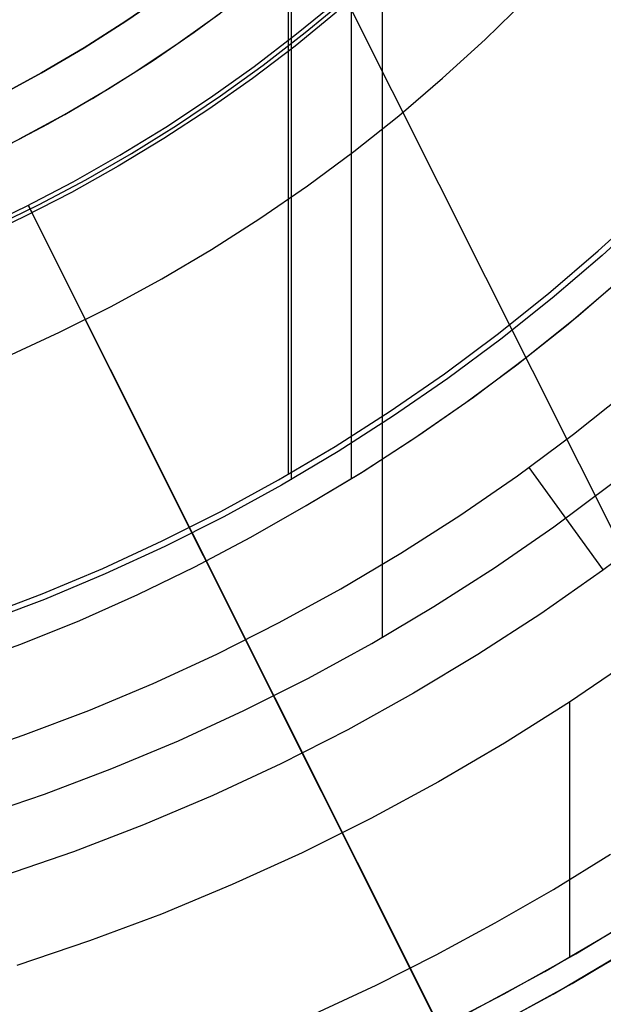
# Model space of a CAD drawing. Header units: millimetres. Extents: x 6038 to 7358, y -8545 to -7225.
# Tile 72 of 256: x 6713 to 6725, y -7930 to -7910. Entities that reach past the tile are written whole.
import ezdxf

# ---------------------------------------------------------------- set-up
doc = ezdxf.new("R2010")
doc.units = ezdxf.units.MM
doc.layers.add('color', color=7, linetype='Continuous')
doc.layers.add('luz', color=7, linetype='Continuous')

msp = doc.modelspace()

# ---------------------------------------------------------------- linework, layer by layer
at = {"color": 7, "true_color": 0xffffff}
for p, q in [((6720.225, -7846.719, 105.1), (6720.225, -7922.614, 105.1)), ((6718.254, -7850.134, 200.6), (6718.254, -7919.199, 200.6)), ((6718.316, -7850.025, 199.6), (6718.316, -7919.308, 199.6)), ((6719.577, -7850.054, 51.1), (6719.577, -7919.279, 51.1)), ((6714.854, -7909.697, 216.059), (6715.71, -7909.109, 216.059)), ((6715.71, -7909.109, 223.059), (6714.854, -7909.697, 223.059)), ((6715.71, -7909.109, 219.559), (6714.854, -7909.697, 219.559)), ((6715.71, -7909.109, 223.059), (6714.854, -7909.697, 223.059)), ((6716.286, -7909.927, 212.059), (6717.15, -7909.29, 212.059)), ((6716.286, -7909.927, 212.059), (6717.15, -7909.29, 212.059)), ((6716.287, -7909.926, 217.559), (6717.151, -7909.289, 217.559)), ((6715.952, -7910.161, 223.059), (6716.821, -7909.538, 223.059)), ((6715.952, -7910.161, 223.059), (6716.821, -7909.538, 223.059)), ((6713.977, -7910.254, 216.059), (6714.854, -7909.697, 216.059)), ((6714.854, -7909.697, 223.059), (6713.977, -7910.254, 223.059)), ((6714.854, -7909.697, 219.559), (6713.977, -7910.254, 219.559)), ((6714.854, -7909.697, 223.059), (6713.977, -7910.254, 223.059)), ((6715.401, -7910.534, 212.059), (6716.286, -7909.927, 212.059)), ((6715.401, -7910.534, 212.059), (6716.286, -7909.927, 212.059)), ((6715.402, -7910.533, 217.559), (6716.287, -7909.926, 217.559)), ((6713.082, -7910.781, 216.059), (6713.977, -7910.254, 216.059)), ((6713.977, -7910.254, 223.059), (6713.082, -7910.781, 223.059)), ((6713.977, -7910.254, 219.559), (6713.082, -7910.781, 219.559)), ((6713.977, -7910.254, 223.059), (6713.082, -7910.781, 223.059)), ((6715.063, -7910.754, 223.059), (6715.952, -7910.161, 223.059)), ((6715.063, -7910.754, 223.059), (6715.952, -7910.161, 223.059)), ((6714.495, -7911.11, 212.059), (6715.401, -7910.534, 212.059)), ((6714.495, -7911.11, 212.059), (6715.401, -7910.534, 212.059)), ((6714.496, -7911.109, 217.559), (6715.402, -7910.533, 217.559)), ((6712.169, -7911.277, 216.059), (6713.082, -7910.781, 216.059)), ((6713.082, -7910.781, 223.059), (6712.169, -7911.277, 223.059)), ((6713.082, -7910.781, 219.559), (6712.169, -7911.277, 219.559)), ((6713.082, -7910.781, 223.059), (6712.169, -7911.277, 223.059)), ((6714.153, -7911.316, 223.059), (6715.063, -7910.754, 223.059)), ((6714.153, -7911.316, 223.059), (6715.063, -7910.754, 223.059)), ((6713.569, -7911.655, 212.059), (6714.495, -7911.11, 212.059)), ((6713.569, -7911.655, 212.059), (6714.495, -7911.11, 212.059)), ((6713.571, -7911.654, 217.559), (6714.496, -7911.109, 217.559)), ((6713.225, -7911.846, 223.059), (6714.153, -7911.316, 223.059)), ((6713.225, -7911.846, 223.059), (6714.153, -7911.316, 223.059)), ((6712.625, -7912.167, 212.059), (6713.569, -7911.655, 212.059)), ((6712.625, -7912.167, 212.059), (6713.569, -7911.655, 212.059)), ((6712.627, -7912.166, 217.559), (6713.571, -7911.654, 217.559)), ((6712.279, -7912.344, 223.059), (6713.225, -7911.846, 223.059)), ((6712.279, -7912.344, 223.059), (6713.225, -7911.846, 223.059)), ((6711.666, -7912.645, 217.559), (6712.627, -7912.166, 217.559)), ((6724.758, -7914.513, 200.6), (6725.772, -7913.583, 200.6)), ((6724.758, -7914.513, 200.6), (6725.772, -7913.583, 200.6)), ((6725.859, -7913.674, 199.6), (6724.841, -7914.607, 199.6)), ((6725.859, -7913.674, 199.6), (6724.841, -7914.607, 199.6)), ((6723.712, -7915.408, 200.6), (6724.758, -7914.513, 200.6)), ((6723.712, -7915.408, 200.6), (6724.758, -7914.513, 200.6)), ((6724.841, -7914.607, 199.6), (6723.792, -7915.505, 199.6)), ((6724.841, -7914.607, 199.6), (6723.792, -7915.505, 199.6)), ((6724.343, -7915.864, 51.1), (6725.398, -7914.952, 51.1)), ((6724.343, -7915.864, 51.1), (6725.398, -7914.952, 51.1)), ((6724.091, -7916.073, 51.1), (6725.105, -7915.213, 51.1)), ((6722.636, -7916.266, 200.6), (6723.712, -7915.408, 200.6)), ((6722.636, -7916.266, 200.6), (6723.712, -7915.408, 200.6)), ((6723.792, -7915.505, 199.6), (6722.712, -7916.366, 199.6)), ((6723.792, -7915.505, 199.6), (6722.712, -7916.366, 199.6)), ((6723.256, -7916.739, 51.1), (6724.343, -7915.864, 51.1)), ((6723.256, -7916.739, 51.1), (6724.343, -7915.864, 51.1)), ((6723.049, -7916.899, 51.1), (6724.091, -7916.073, 51.1)), ((6721.531, -7917.087, 200.6), (6722.636, -7916.266, 200.6)), ((6721.531, -7917.087, 200.6), (6722.636, -7916.266, 200.6)), ((6722.712, -7916.366, 199.6), (6721.604, -7917.189, 199.6)), ((6722.712, -7916.366, 199.6), (6721.604, -7917.189, 199.6)), ((6722.141, -7917.577, 51.1), (6723.256, -7916.739, 51.1)), ((6722.141, -7917.577, 51.1), (6723.256, -7916.739, 51.1)), ((6721.981, -7917.691, 51.1), (6723.049, -7916.899, 51.1)), ((6720.398, -7917.869, 200.6), (6721.531, -7917.087, 200.6)), ((6720.398, -7917.869, 200.6), (6721.531, -7917.087, 200.6)), ((6721.604, -7917.189, 199.6), (6720.467, -7917.973, 199.6)), ((6721.604, -7917.189, 199.6), (6720.467, -7917.973, 199.6)), ((6724.241, -7918.351, 52.515), (6725.388, -7917.437, 52.515)), ((6724.241, -7918.351, 52.515), (6725.388, -7917.437, 52.515)), ((6720.888, -7918.448, 51.1), (6721.981, -7917.691, 51.1)), ((6720.997, -7918.375, 51.1), (6722.141, -7917.577, 51.1)), ((6720.997, -7918.375, 51.1), (6722.141, -7917.577, 51.1)), ((6719.239, -7918.611, 200.6), (6720.398, -7917.869, 200.6)), ((6719.239, -7918.611, 200.6), (6720.398, -7917.869, 200.6)), ((6720.467, -7917.973, 199.6), (6719.305, -7918.718, 199.6)), ((6720.467, -7917.973, 199.6), (6719.305, -7918.718, 199.6)), ((6719.771, -7919.168, 51.1), (6720.888, -7918.448, 51.1)), ((6719.826, -7919.134, 51.1), (6720.997, -7918.375, 51.1)), ((6719.826, -7919.134, 51.1), (6720.997, -7918.375, 51.1)), ((6723.063, -7919.226, 52.515), (6724.241, -7918.351, 52.515)), ((6723.063, -7919.226, 52.515), (6724.241, -7918.351, 52.515)), ((6718.055, -7919.313, 200.6), (6719.239, -7918.611, 200.6)), ((6718.055, -7919.313, 200.6), (6719.239, -7918.611, 200.6)), ((6719.305, -7918.718, 199.6), (6718.117, -7919.422, 199.6)), ((6719.305, -7918.718, 199.6), (6718.117, -7919.422, 199.6)), ((6718.631, -7919.852, 51.1), (6719.826, -7919.134, 51.1)), ((6718.631, -7919.852, 51.1), (6719.826, -7919.134, 51.1)), ((6723.301, -7919.054, 52.515), (6724.861, -7921.203, 60.686)), ((6716.847, -7919.974, 200.6), (6718.055, -7919.313, 200.6)), ((6716.847, -7919.974, 200.6), (6718.055, -7919.313, 200.6)), ((6718.631, -7919.852, 51.1), (6719.771, -7919.168, 51.1)), ((6721.855, -7920.06, 52.515), (6723.063, -7919.226, 52.515)), ((6721.855, -7920.06, 52.515), (6723.063, -7919.226, 52.515)), ((6718.117, -7919.422, 199.6), (6716.905, -7920.085, 199.6)), ((6718.117, -7919.422, 199.6), (6716.905, -7920.085, 199.6)), ((6723.827, -7920.293, 105.1), (6725.041, -7919.391, 105.1)), ((6723.827, -7920.293, 105.1), (6725.041, -7919.391, 105.1)), ((6717.476, -7920.514, 51.1), (6718.631, -7919.852, 51.1)), ((6717.476, -7920.514, 51.1), (6718.631, -7919.852, 51.1)), ((6715.617, -7920.592, 200.6), (6716.847, -7919.974, 200.6)), ((6715.617, -7920.592, 200.6), (6716.847, -7919.974, 200.6)), ((6716.905, -7920.085, 199.6), (6715.672, -7920.705, 199.6)), ((6716.905, -7920.085, 199.6), (6715.672, -7920.705, 199.6)), ((6720.619, -7920.851, 52.515), (6721.855, -7920.06, 52.515)), ((6720.619, -7920.851, 52.515), (6721.855, -7920.06, 52.515)), ((6722.582, -7921.152, 105.1), (6723.827, -7920.293, 105.1)), ((6722.582, -7921.152, 105.1), (6723.827, -7920.293, 105.1)), ((6726.107, -7920.266, 60.689), (6724.848, -7921.213, 60.689)), ((6726.107, -7920.266, 60.689), (6724.848, -7921.213, 60.689)), ((6716.299, -7921.136, 51.1), (6717.476, -7920.514, 51.1)), ((6716.299, -7921.136, 51.1), (6717.476, -7920.514, 51.1)), ((6714.367, -7921.168, 200.6), (6715.617, -7920.592, 200.6)), ((6714.367, -7921.168, 200.6), (6715.617, -7920.592, 200.6)), ((6715.672, -7920.705, 199.6), (6714.417, -7921.283, 199.6)), ((6715.672, -7920.705, 199.6), (6714.417, -7921.283, 199.6)), ((6719.357, -7921.599, 52.515), (6720.619, -7920.851, 52.515)), ((6719.357, -7921.599, 52.515), (6720.619, -7920.851, 52.515)), ((6713.097, -7921.7, 200.6), (6714.367, -7921.168, 200.6)), ((6713.097, -7921.7, 200.6), (6714.367, -7921.168, 200.6)), ((6715.101, -7921.716, 51.1), (6716.299, -7921.136, 51.1)), ((6715.101, -7921.716, 51.1), (6716.299, -7921.136, 51.1)), ((6721.308, -7921.968, 105.1), (6722.582, -7921.152, 105.1)), ((6721.308, -7921.968, 105.1), (6722.582, -7921.152, 105.1)), ((6714.417, -7921.283, 199.6), (6713.144, -7921.817, 199.6)), ((6714.417, -7921.283, 199.6), (6713.144, -7921.817, 199.6)), ((6724.848, -7921.213, 60.689), (6723.557, -7922.116, 60.689)), ((6724.848, -7921.213, 60.689), (6723.557, -7922.116, 60.689)), ((6718.07, -7922.304, 52.515), (6719.357, -7921.599, 52.515)), ((6718.07, -7922.304, 52.515), (6719.357, -7921.599, 52.515)), ((6711.81, -7922.188, 200.6), (6713.097, -7921.7, 200.6)), ((6711.81, -7922.188, 200.6), (6713.097, -7921.7, 200.6)), ((6713.144, -7921.817, 199.6), (6711.853, -7922.306, 199.6)), ((6713.144, -7921.817, 199.6), (6711.853, -7922.306, 199.6)), ((6713.884, -7922.256, 51.1), (6715.101, -7921.716, 51.1)), ((6713.884, -7922.256, 51.1), (6715.101, -7921.716, 51.1)), ((6720.007, -7922.74, 105.1), (6721.308, -7921.968, 105.1)), ((6720.007, -7922.74, 105.1), (6721.308, -7921.968, 105.1)), ((6723.557, -7922.116, 60.689), (6722.236, -7922.974, 60.689)), ((6723.557, -7922.116, 60.689), (6722.236, -7922.974, 60.689)), ((6712.649, -7922.753, 51.1), (6713.884, -7922.256, 51.1)), ((6712.649, -7922.753, 51.1), (6713.884, -7922.256, 51.1)), ((6716.759, -7922.963, 52.515), (6718.07, -7922.304, 52.515)), ((6716.759, -7922.963, 52.515), (6718.07, -7922.304, 52.515)), ((6711.397, -7923.207, 51.1), (6712.649, -7922.753, 51.1)), ((6711.397, -7923.207, 51.1), (6712.649, -7922.753, 51.1)), ((6718.68, -7923.466, 105.1), (6720.007, -7922.74, 105.1)), ((6718.68, -7923.466, 105.1), (6720.007, -7922.74, 105.1)), ((6715.426, -7923.577, 52.515), (6716.759, -7922.963, 52.515)), ((6715.426, -7923.577, 52.515), (6716.759, -7922.963, 52.515)), ((6722.236, -7922.974, 60.689), (6720.885, -7923.785, 60.689)), ((6722.236, -7922.974, 60.689), (6720.885, -7923.785, 60.689)), ((6725.481, -7923.064, 62.1), (6724.152, -7923.97, 62.1)), ((6725.481, -7923.064, 62.1), (6724.152, -7923.97, 62.1)), ((6717.328, -7924.145, 105.1), (6718.68, -7923.466, 105.1)), ((6717.328, -7924.145, 105.1), (6718.68, -7923.466, 105.1)), ((6714.073, -7924.144, 52.515), (6715.426, -7923.577, 52.515)), ((6714.073, -7924.144, 52.515), (6715.426, -7923.577, 52.515)), ((6720.885, -7923.785, 60.689), (6719.507, -7924.548, 60.689)), ((6720.885, -7923.785, 60.689), (6719.507, -7924.548, 60.689)), ((6724.152, -7923.97, 62.1), (6722.792, -7924.831, 62.1)), ((6724.152, -7923.97, 62.1), (6722.792, -7924.831, 62.1)), ((6724.154, -7923.969, 62.1), (6724.154, -7929.31, 62.1)), ((6712.701, -7924.664, 52.515), (6714.073, -7924.144, 52.515)), ((6712.701, -7924.664, 52.515), (6714.073, -7924.144, 52.515)), ((6715.954, -7924.778, 105.1), (6717.328, -7924.145, 105.1)), ((6715.954, -7924.778, 105.1), (6717.328, -7924.145, 105.1)), ((6711.312, -7925.137, 52.515), (6712.701, -7924.664, 52.515)), ((6711.312, -7925.137, 52.515), (6712.701, -7924.664, 52.515)), ((6719.507, -7924.548, 60.689), (6718.103, -7925.263, 60.689)), ((6719.507, -7924.548, 60.689), (6718.103, -7925.263, 60.689)), ((6714.559, -7925.363, 105.1), (6715.954, -7924.778, 105.1)), ((6714.559, -7925.363, 105.1), (6715.954, -7924.778, 105.1)), ((6722.792, -7924.831, 62.1), (6721.405, -7925.644, 62.1)), ((6722.792, -7924.831, 62.1), (6721.405, -7925.644, 62.1)), ((6718.103, -7925.263, 60.689), (6716.675, -7925.928, 60.689)), ((6718.103, -7925.263, 60.689), (6716.675, -7925.928, 60.689)), ((6713.145, -7925.899, 105.1), (6714.559, -7925.363, 105.1)), ((6713.145, -7925.899, 105.1), (6714.559, -7925.363, 105.1)), ((6721.405, -7925.644, 62.1), (6719.99, -7926.41, 62.1)), ((6721.405, -7925.644, 62.1), (6719.99, -7926.41, 62.1)), ((6711.713, -7926.387, 105.1), (6713.145, -7925.899, 105.1)), ((6711.713, -7926.387, 105.1), (6713.145, -7925.899, 105.1)), ((6716.675, -7925.928, 60.689), (6715.225, -7926.544, 60.689)), ((6716.675, -7925.928, 60.689), (6715.225, -7926.544, 60.689)), ((6715.225, -7926.544, 60.689), (6713.754, -7927.108, 60.689)), ((6715.225, -7926.544, 60.689), (6713.754, -7927.108, 60.689)), ((6719.99, -7926.41, 62.1), (6718.549, -7927.127, 62.1)), ((6719.99, -7926.41, 62.1), (6718.549, -7927.127, 62.1)), ((6713.754, -7927.108, 60.689), (6712.264, -7927.621, 60.689)), ((6713.754, -7927.108, 60.689), (6712.264, -7927.621, 60.689)), ((6718.549, -7927.127, 62.1), (6717.085, -7927.794, 62.1)), ((6718.549, -7927.127, 62.1), (6717.085, -7927.794, 62.1)), ((6723.817, -7927.895, 103.064), (6725.018, -7927.16, 103.064)), ((6723.817, -7927.895, 103.064), (6725.018, -7927.16, 103.064)), ((6717.085, -7927.794, 62.1), (6715.599, -7928.411, 62.1)), ((6717.085, -7927.794, 62.1), (6715.599, -7928.411, 62.1)), ((6722.596, -7928.597, 103.064), (6723.817, -7927.895, 103.064)), ((6722.596, -7928.597, 103.064), (6723.817, -7927.895, 103.064)), ((6715.599, -7928.411, 62.1), (6714.093, -7928.976, 62.1)), ((6715.599, -7928.411, 62.1), (6714.093, -7928.976, 62.1)), ((6724.287, -7929.244, 62.1), (6725.758, -7928.353, 62.1)), ((6721.357, -7929.266, 103.064), (6722.596, -7928.597, 103.064)), ((6721.357, -7929.266, 103.064), (6722.596, -7928.597, 103.064)), ((6723.638, -7929.616, 62.1), (6725.16, -7928.724, 62.1)), ((6723.638, -7929.616, 62.1), (6725.16, -7928.724, 62.1)), ((6714.093, -7928.976, 62.1), (6712.569, -7929.49, 62.1)), ((6714.093, -7928.976, 62.1), (6712.569, -7929.49, 62.1)), ((6725.649, -7929.011, 88.1), (6724.102, -7929.928, 88.1)), ((6725.649, -7929.011, 88.1), (6724.102, -7929.928, 88.1)), ((6724.214, -7929.864, 67.1), (6725.766, -7928.939, 67.1)), ((6724.214, -7929.864, 67.1), (6725.766, -7928.939, 67.1)), ((6722.788, -7930.084, 62.1), (6724.287, -7929.244, 62.1)), ((6723.811, -7930.092, 77.6), (6725.345, -7929.197, 77.6)), ((6720.099, -7929.899, 103.064), (6721.357, -7929.266, 103.064)), ((6720.099, -7929.899, 103.064), (6721.357, -7929.266, 103.064)), ((6722.086, -7930.455, 62.1), (6723.638, -7929.616, 62.1)), ((6722.086, -7930.455, 62.1), (6723.638, -7929.616, 62.1)), ((6722.631, -7930.735, 67.1), (6724.214, -7929.864, 67.1)), ((6722.631, -7930.735, 67.1), (6724.214, -7929.864, 67.1)), ((6718.825, -7930.498, 103.064), (6720.099, -7929.899, 103.064)), ((6718.825, -7930.498, 103.064), (6720.099, -7929.899, 103.064)), ((6724.102, -7929.928, 88.1), (6722.524, -7930.791, 88.1)), ((6724.102, -7929.928, 88.1), (6722.524, -7930.791, 88.1)), ((6721.26, -7930.875, 62.1), (6722.788, -7930.084, 62.1)), ((6722.248, -7930.935, 77.6), (6723.811, -7930.092, 77.6))]:
    msp.add_line(p, q, dxfattribs=at)
at = {"layer": 'color', "color": 254, "true_color": 0xcad1ee}
for p, q in [((6718.61, -7909.938, 33.4), (6719.462, -7909.23, 33.4)), ((6718.433, -7909.963, 28.2), (6719.301, -7909.249, 28.2)), ((6718.433, -7909.963, 28.2), (6719.301, -7909.249, 28.2)), ((6722.387, -7910.079, 38.6), (6723.25, -7909.234, 38.6)), ((6722.387, -7910.079, 30.3), (6723.25, -7909.234, 30.3)), ((6722.387, -7910.079, 38.6), (6723.25, -7909.234, 38.6)), ((6722.387, -7910.079, 34.45), (6723.25, -7909.234, 34.45)), ((6722.387, -7910.079, 30.3), (6723.25, -7909.234, 30.3)), ((6719.271, -7909.512, 38.6), (6718.401, -7910.22, 38.6)), ((6719.271, -7909.512, 38.6), (6718.401, -7910.22, 38.6)), ((6717.541, -7910.647, 28.2), (6718.433, -7909.963, 28.2)), ((6717.541, -7910.647, 28.2), (6718.433, -7909.963, 28.2)), ((6717.734, -7910.617, 33.4), (6718.61, -7909.938, 33.4)), ((6718.401, -7910.22, 38.6), (6717.507, -7910.898, 38.6)), ((6718.401, -7910.22, 38.6), (6717.507, -7910.898, 38.6)), ((6721.495, -7910.895, 38.6), (6722.387, -7910.079, 38.6)), ((6721.495, -7910.895, 30.3), (6722.387, -7910.079, 30.3)), ((6721.495, -7910.895, 38.6), (6722.387, -7910.079, 38.6)), ((6721.495, -7910.895, 34.45), (6722.387, -7910.079, 34.45)), ((6721.495, -7910.895, 30.3), (6722.387, -7910.079, 30.3)), ((6716.625, -7911.3, 28.2), (6717.541, -7910.647, 28.2)), ((6716.625, -7911.3, 28.2), (6717.541, -7910.647, 28.2)), ((6716.835, -7911.265, 33.4), (6717.734, -7910.617, 33.4)), ((6717.507, -7910.898, 38.6), (6716.59, -7911.544, 38.6)), ((6717.507, -7910.898, 38.6), (6716.59, -7911.544, 38.6)), ((6720.576, -7911.679, 38.6), (6721.495, -7910.895, 38.6)), ((6720.576, -7911.679, 30.3), (6721.495, -7910.895, 30.3)), ((6720.576, -7911.679, 38.6), (6721.495, -7910.895, 38.6)), ((6720.576, -7911.679, 34.45), (6721.495, -7910.895, 34.45)), ((6720.576, -7911.679, 30.3), (6721.495, -7910.895, 30.3)), ((6715.915, -7911.883, 33.4), (6716.835, -7911.265, 33.4)), ((6715.688, -7911.92, 28.2), (6716.625, -7911.3, 28.2)), ((6715.688, -7911.92, 28.2), (6716.625, -7911.3, 28.2)), ((6716.59, -7911.544, 38.6), (6715.652, -7912.158, 38.6)), ((6716.59, -7911.544, 38.6), (6715.652, -7912.158, 38.6)), ((6719.63, -7912.431, 38.6), (6720.576, -7911.679, 38.6)), ((6719.63, -7912.431, 30.3), (6720.576, -7911.679, 30.3)), ((6719.63, -7912.431, 38.6), (6720.576, -7911.679, 38.6)), ((6719.63, -7912.431, 34.45), (6720.576, -7911.679, 34.45)), ((6719.63, -7912.431, 30.3), (6720.576, -7911.679, 30.3)), ((6714.973, -7912.468, 33.4), (6715.915, -7911.883, 33.4)), ((6714.729, -7912.508, 28.2), (6715.688, -7911.92, 28.2)), ((6714.729, -7912.508, 28.2), (6715.688, -7911.92, 28.2)), ((6715.652, -7912.158, 38.6), (6714.692, -7912.74, 38.6)), ((6715.652, -7912.158, 38.6), (6714.692, -7912.74, 38.6)), ((6713.751, -7913.062, 28.2), (6714.729, -7912.508, 28.2)), ((6713.751, -7913.062, 28.2), (6714.729, -7912.508, 28.2)), ((6714.013, -7913.021, 33.4), (6714.973, -7912.468, 33.4)), ((6718.659, -7913.15, 38.6), (6719.63, -7912.431, 38.6)), ((6718.659, -7913.15, 30.3), (6719.63, -7912.431, 30.3)), ((6718.659, -7913.15, 38.6), (6719.63, -7912.431, 38.6)), ((6718.659, -7913.15, 34.45), (6719.63, -7912.431, 34.45)), ((6718.659, -7913.15, 30.3), (6719.63, -7912.431, 30.3)), ((6714.692, -7912.74, 38.6), (6713.714, -7913.288, 38.6)), ((6714.692, -7912.74, 38.6), (6713.714, -7913.288, 38.6)), ((6712.754, -7913.581, 28.2), (6713.751, -7913.062, 28.2)), ((6712.754, -7913.581, 28.2), (6713.751, -7913.062, 28.2)), ((6713.034, -7913.541, 33.4), (6714.013, -7913.021, 33.4)), ((6717.663, -7913.834, 38.6), (6718.659, -7913.15, 38.6)), ((6717.663, -7913.834, 30.3), (6718.659, -7913.15, 30.3)), ((6717.663, -7913.834, 38.6), (6718.659, -7913.15, 38.6)), ((6717.663, -7913.834, 34.45), (6718.659, -7913.15, 34.45)), ((6717.663, -7913.834, 30.3), (6718.659, -7913.15, 30.3)), ((6713.714, -7913.288, 38.6), (6712.716, -7913.802, 38.6)), ((6713.714, -7913.288, 38.6), (6712.716, -7913.802, 38.6)), ((6712.038, -7914.027, 33.4), (6713.034, -7913.541, 33.4)), ((6724.983, -7937.856, 28.2), (6712.805, -7913.556, 28.2)), ((6712.805, -7913.556, 28.2), (6712.886, -7913.718, 38.6)), ((6711.739, -7914.065, 28.2), (6712.754, -7913.581, 28.2)), ((6711.739, -7914.065, 28.2), (6712.754, -7913.581, 28.2)), ((6714.006, -7915.953, 38.6), (6712.886, -7913.718, 38.6)), ((6712.716, -7913.802, 38.6), (6711.702, -7914.281, 38.6)), ((6712.716, -7913.802, 38.6), (6711.702, -7914.281, 38.6)), ((6716.645, -7914.485, 38.6), (6717.663, -7913.834, 38.6)), ((6716.645, -7914.485, 30.3), (6717.663, -7913.834, 30.3)), ((6716.645, -7914.485, 38.6), (6717.663, -7913.834, 38.6)), ((6716.645, -7914.485, 34.45), (6717.663, -7913.834, 34.45)), ((6716.645, -7914.485, 30.3), (6717.663, -7913.834, 30.3)), ((6715.605, -7915.099, 38.6), (6716.645, -7914.485, 38.6)), ((6715.605, -7915.099, 30.3), (6716.645, -7914.485, 30.3)), ((6715.605, -7915.099, 38.6), (6716.645, -7914.485, 38.6)), ((6715.605, -7915.099, 34.45), (6716.645, -7914.485, 34.45)), ((6715.605, -7915.099, 30.3), (6716.645, -7914.485, 30.3)), ((6714.544, -7915.678, 38.6), (6715.605, -7915.099, 38.6)), ((6714.544, -7915.678, 30.3), (6715.605, -7915.099, 30.3)), ((6714.544, -7915.678, 38.6), (6715.605, -7915.099, 38.6)), ((6714.544, -7915.678, 34.45), (6715.605, -7915.099, 34.45)), ((6714.544, -7915.678, 30.3), (6715.605, -7915.099, 30.3)), ((6713.464, -7916.219, 38.6), (6714.544, -7915.678, 38.6)), ((6713.464, -7916.219, 30.3), (6714.544, -7915.678, 30.3)), ((6713.464, -7916.219, 38.6), (6714.544, -7915.678, 38.6)), ((6713.464, -7916.219, 34.45), (6714.544, -7915.678, 34.45)), ((6713.464, -7916.219, 30.3), (6714.544, -7915.678, 30.3)), ((6713.998, -7915.957, 30.3), (6731.024, -7949.929, 30.3)), ((6714.006, -7915.953, 30.3), (6714.006, -7915.953, 38.6)), ((6712.365, -7916.723, 38.6), (6713.464, -7916.219, 38.6)), ((6712.365, -7916.723, 30.3), (6713.464, -7916.219, 30.3)), ((6712.365, -7916.723, 38.6), (6713.464, -7916.219, 38.6)), ((6712.365, -7916.723, 34.45), (6713.464, -7916.219, 34.45)), ((6712.365, -7916.723, 30.3), (6713.464, -7916.219, 30.3))]:
    msp.add_line(p, q, dxfattribs=at)
at = {"layer": 'luz', "color": 254, "true_color": 0xcad1ee}
for p, q in [((6637.63, -7746.125, -31.05), (6773.103, -8016.134, -31.05)), ((6637.63, -7746.125, -32.55), (6773.103, -8016.134, -32.55))]:
    msp.add_line(p, q, dxfattribs=at)

doc.saveas('drawing.dxf')
